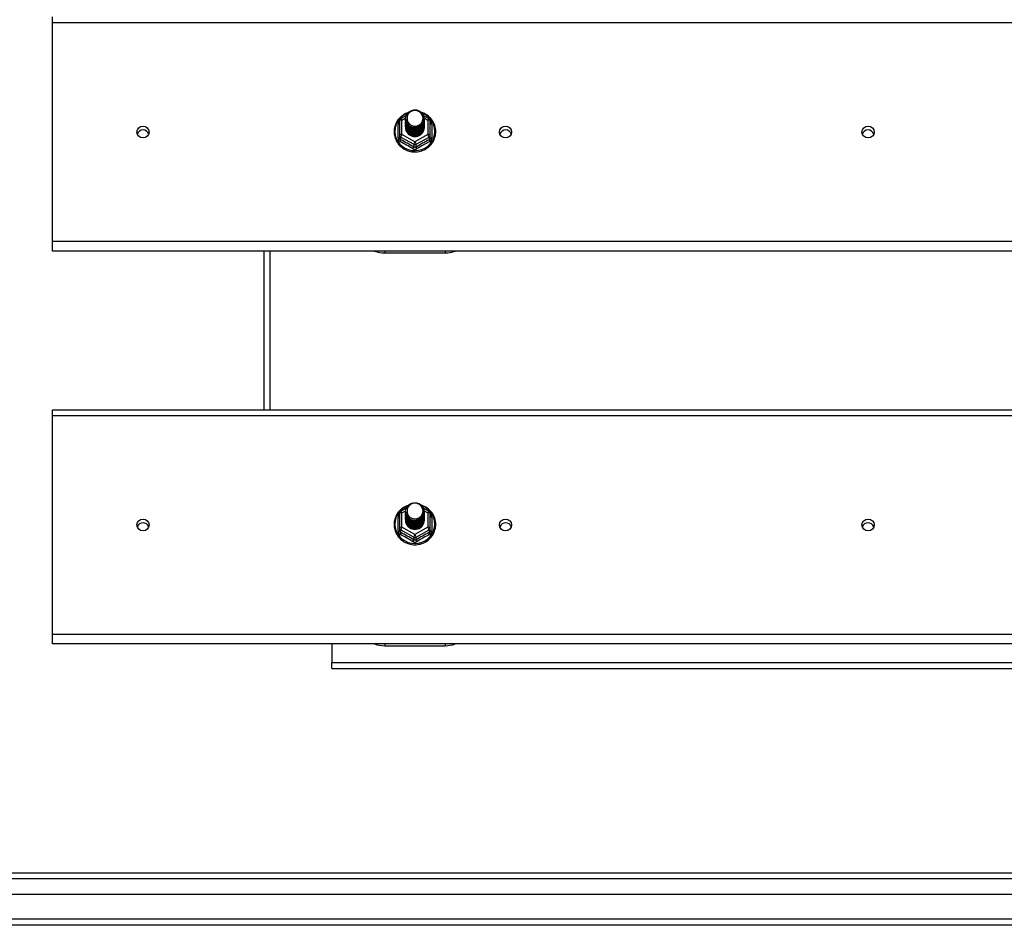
# Model space of a CAD drawing. Header units: inches. Extents: x 72 to 180, y 49 to 82.
# Tile 17 of 27: x 94 to 110, y 50 to 65. Entities that reach past the tile are written whole.
import ezdxf

# ---------------------------------------------------------------- set-up
doc = ezdxf.new("R2010")
doc.units = ezdxf.units.IN
doc.header["$MEASUREMENT"] = 0
doc.layers.add('Visible Edges(ANSI)', color=7, linetype='Continuous', lineweight=25)
doc.layers.add('Visible Tangent Edges(ANSI)', color=7, linetype='Continuous', lineweight=25)

msp = doc.modelspace()

# ---------------------------------------------------------------- linework, layer by layer
at = {"layer": 'Visible Edges(ANSI)'}
for p, q in [((94.081, 65.34), (94.081, 65.433)), ((94.081, 61.714), (94.081, 65.34)), ((99.827, 63.717), (99.827, 63.478)), ((99.847, 63.752), (99.937, 63.802)), ((99.927, 63.75), (99.927, 63.75)), ((99.927, 63.737), (99.927, 63.738)), ((99.927, 63.725), (99.927, 63.725)), ((100.222, 63.803), (100.314, 63.752)), ((100.234, 63.744), (100.234, 63.744)), ((100.234, 63.731), (100.234, 63.732)), ((100.234, 63.719), (100.234, 63.719)), ((100.335, 63.478), (100.335, 63.717)), ((99.927, 63.712), (99.927, 63.713)), ((99.927, 63.7), (99.927, 63.7)), ((99.927, 63.687), (99.927, 63.688)), ((99.927, 63.675), (99.927, 63.675)), ((99.927, 63.662), (99.927, 63.663)), ((99.927, 63.65), (99.927, 63.65)), ((99.927, 63.637), (99.927, 63.637)), ((99.927, 63.625), (99.927, 63.625)), ((99.927, 63.612), (99.927, 63.612)), ((100.234, 63.706), (100.234, 63.706)), ((100.234, 63.694), (100.234, 63.694)), ((100.234, 63.681), (100.234, 63.681)), ((100.234, 63.668), (100.234, 63.669)), ((100.234, 63.656), (100.234, 63.656)), ((100.234, 63.643), (100.234, 63.644)), ((100.234, 63.631), (100.234, 63.631)), ((100.234, 63.618), (100.234, 63.619)), ((99.827, 63.478), (99.827, 63.433)), ((100.062, 63.464), (100.061, 63.456)), ((100.335, 63.433), (100.335, 63.478)), ((94.081, 61.557), (94.081, 61.714)), ((125.215, 61.557), (94.081, 61.557)), ((97.581, 61.557), (97.581, 58.933)), ((99.581, 61.528), (100.581, 61.528)), ((94.081, 58.84), (94.081, 58.933)), ((94.081, 58.933), (125.215, 58.933)), ((94.081, 55.214), (94.081, 58.84)), ((99.827, 57.217), (99.827, 56.978)), ((99.847, 57.252), (99.937, 57.302)), ((99.927, 57.25), (99.927, 57.25)), ((99.927, 57.237), (99.927, 57.238)), ((99.927, 57.225), (99.927, 57.225)), ((99.927, 57.212), (99.927, 57.213)), ((99.927, 57.2), (99.927, 57.2)), ((100.222, 57.303), (100.314, 57.252)), ((100.234, 57.244), (100.234, 57.244)), ((100.234, 57.231), (100.234, 57.232)), ((100.234, 57.219), (100.234, 57.219)), ((100.234, 57.206), (100.234, 57.206)), ((100.335, 56.978), (100.335, 57.217)), ((99.927, 57.187), (99.927, 57.188)), ((99.927, 57.175), (99.927, 57.175)), ((99.927, 57.162), (99.927, 57.163)), ((99.927, 57.15), (99.927, 57.15)), ((99.927, 57.137), (99.927, 57.137)), ((99.927, 57.125), (99.927, 57.125)), ((99.927, 57.112), (99.927, 57.112)), ((100.234, 57.194), (100.234, 57.194)), ((100.234, 57.181), (100.234, 57.181)), ((100.234, 57.168), (100.234, 57.169)), ((100.234, 57.156), (100.234, 57.156)), ((100.234, 57.143), (100.234, 57.144)), ((100.234, 57.131), (100.234, 57.131)), ((100.234, 57.118), (100.234, 57.119)), ((99.827, 56.978), (99.827, 56.933)), ((100.062, 56.964), (100.061, 56.956)), ((100.335, 56.933), (100.335, 56.978)), ((94.081, 55.057), (94.081, 55.214)), ((125.215, 55.057), (94.081, 55.057)), ((98.706, 55.057), (98.706, 54.751)), ((99.581, 55.028), (100.581, 55.028)), ((98.706, 54.652), (98.706, 54.751)), ((98.706, 54.652), (124.456, 54.652)), ((72.978, 51.268), (125.184, 51.268)), ((125.372, 50.913), (72.789, 50.913)), ((125.982, 50.402), (72.947, 50.402))]:
    msp.add_line(p, q, dxfattribs=at)
at = {"layer": 'Visible Edges(ANSI)', "flags": 128}
for points in [[(99.948, 63.677), (99.932, 63.715), (99.927, 63.757), (99.935, 63.798), (99.955, 63.835), (99.985, 63.865), (100.023, 63.886), (100.065, 63.895), (100.109, 63.893), (100.15, 63.879), (100.186, 63.854), (100.213, 63.82), (100.23, 63.78), (100.234, 63.738), (100.226, 63.696), (100.206, 63.657), (100.176, 63.626), (100.139, 63.604), (100.096, 63.593), (100.053, 63.595), (100.011, 63.608), (99.975, 63.631), (99.948, 63.664), (99.932, 63.702), (99.927, 63.744)], [(99.967, 63.652), (99.989, 63.633), (100.016, 63.619), (100.044, 63.61), (100.074, 63.607), (100.104, 63.609), (100.133, 63.618), (100.16, 63.632), (100.183, 63.65), (100.202, 63.673), (100.215, 63.699), (100.223, 63.727), (100.225, 63.757), (100.22, 63.786), (100.21, 63.813), (100.193, 63.838), (100.172, 63.858), (100.147, 63.874), (100.119, 63.884), (100.089, 63.889), (100.059, 63.887), (100.03, 63.878), (100.004, 63.864), (99.982, 63.845), (99.965, 63.821)], [(99.969, 63.85), (99.947, 63.842), (99.925, 63.833), (99.905, 63.822), (99.885, 63.809), (99.866, 63.796), (99.848, 63.781), (99.831, 63.765), (99.815, 63.748), (99.801, 63.73), (99.788, 63.711), (99.776, 63.691), (99.765, 63.67), (99.757, 63.649), (99.749, 63.627), (99.743, 63.605), (99.739, 63.582), (99.737, 63.559), (99.736, 63.536), (99.736, 63.513), (99.738, 63.491), (99.742, 63.468), (99.748, 63.446), (99.755, 63.424), (99.763, 63.402), (99.773, 63.382), (99.785, 63.362), (99.798, 63.342), (99.812, 63.324), (99.827, 63.307), (99.844, 63.29), (99.862, 63.275), (99.881, 63.261), (99.9, 63.249), (99.921, 63.237), (99.942, 63.228), (99.964, 63.219), (99.986, 63.212), (100.009, 63.207), (100.032, 63.203), (100.056, 63.2), (100.079, 63.199), (100.103, 63.2), (100.126, 63.202), (100.15, 63.206), (100.173, 63.211), (100.195, 63.218), (100.217, 63.227), (100.238, 63.236), (100.259, 63.247), (100.279, 63.26), (100.298, 63.274), (100.316, 63.289), (100.332, 63.305), (100.348, 63.322), (100.362, 63.34), (100.375, 63.359), (100.387, 63.379), (100.397, 63.4), (100.406, 63.421), (100.413, 63.443), (100.419, 63.466), (100.423, 63.488), (100.425, 63.511), (100.426, 63.534)], [(99.927, 63.75), (99.927, 63.745), (99.927, 63.741), (99.928, 63.737), (99.928, 63.732), (99.929, 63.728), (99.93, 63.723), (99.931, 63.719), (99.932, 63.714), (99.933, 63.71), (99.934, 63.706), (99.936, 63.702), (99.937, 63.697), (99.939, 63.693), (99.941, 63.689), (99.943, 63.685), (99.945, 63.681), (99.947, 63.677), (99.95, 63.673), (99.952, 63.67), (99.955, 63.666), (99.958, 63.662), (99.961, 63.659), (99.964, 63.655), (99.967, 63.652)], [(99.927, 63.737), (99.929, 63.718), (99.932, 63.699), (99.939, 63.681), (99.948, 63.664), (99.959, 63.648), (99.972, 63.634), (99.987, 63.621), (100.004, 63.611), (100.022, 63.603), (100.041, 63.597), (100.061, 63.593), (100.081, 63.592), (100.101, 63.594), (100.12, 63.598), (100.139, 63.604), (100.158, 63.613), (100.174, 63.624), (100.189, 63.637), (100.203, 63.652), (100.214, 63.668), (100.223, 63.686), (100.229, 63.705), (100.233, 63.724), (100.234, 63.744)], [(100.234, 63.738), (100.234, 63.717), (100.23, 63.697), (100.224, 63.678), (100.216, 63.66), (100.205, 63.643), (100.191, 63.627), (100.176, 63.613), (100.159, 63.602), (100.141, 63.593), (100.121, 63.586), (100.101, 63.582), (100.081, 63.58), (100.06, 63.581), (100.04, 63.585), (100.02, 63.591), (100.002, 63.6), (99.985, 63.611), (99.97, 63.624), (99.957, 63.639), (99.946, 63.656), (99.937, 63.673), (99.931, 63.692), (99.928, 63.712), (99.927, 63.731)], [(99.927, 63.725), (99.929, 63.706), (99.932, 63.687), (99.939, 63.669), (99.948, 63.652), (99.959, 63.636), (99.972, 63.621), (99.987, 63.609), (100.004, 63.598), (100.022, 63.59), (100.041, 63.584), (100.061, 63.581), (100.081, 63.58), (100.101, 63.581), (100.12, 63.585), (100.139, 63.592), (100.158, 63.6), (100.174, 63.612), (100.189, 63.625), (100.203, 63.639), (100.214, 63.656), (100.223, 63.674), (100.229, 63.692), (100.233, 63.711), (100.234, 63.731)], [(100.234, 63.725), (100.234, 63.705), (100.23, 63.685), (100.224, 63.666), (100.216, 63.647), (100.205, 63.63), (100.191, 63.615), (100.176, 63.601), (100.159, 63.589), (100.141, 63.58), (100.121, 63.573), (100.101, 63.569), (100.081, 63.567), (100.06, 63.568), (100.04, 63.572), (100.02, 63.579), (100.002, 63.587), (99.985, 63.598), (99.97, 63.611), (99.957, 63.626), (99.946, 63.643), (99.937, 63.661), (99.931, 63.68), (99.928, 63.699), (99.927, 63.719)], [(99.927, 63.712), (99.929, 63.693), (99.932, 63.674), (99.939, 63.656), (99.948, 63.639), (99.959, 63.623), (99.972, 63.609), (99.987, 63.596), (100.004, 63.586), (100.022, 63.577), (100.041, 63.572), (100.061, 63.568), (100.081, 63.567), (100.101, 63.569), (100.12, 63.573), (100.139, 63.579), (100.158, 63.588), (100.174, 63.599), (100.189, 63.612), (100.203, 63.627), (100.214, 63.643), (100.223, 63.661), (100.229, 63.68), (100.233, 63.699), (100.234, 63.719)], [(99.965, 63.821), (99.964, 63.819), (99.962, 63.816), (99.961, 63.814), (99.96, 63.811), (99.959, 63.808), (99.958, 63.806), (99.957, 63.803), (99.956, 63.8), (99.956, 63.798), (99.955, 63.795), (99.954, 63.792), (99.953, 63.79), (99.953, 63.787), (99.952, 63.784), (99.952, 63.781), (99.952, 63.778), (99.951, 63.776), (99.951, 63.773), (99.951, 63.77), (99.951, 63.767), (99.951, 63.765), (99.951, 63.762), (99.951, 63.759), (99.951, 63.756)], [(99.951, 63.756), (99.951, 63.753), (99.951, 63.75), (99.951, 63.748), (99.951, 63.745), (99.951, 63.742), (99.951, 63.739), (99.951, 63.736), (99.952, 63.734), (99.952, 63.731), (99.953, 63.728), (99.953, 63.725), (99.954, 63.723), (99.954, 63.72), (99.955, 63.717), (99.956, 63.714), (99.957, 63.712), (99.957, 63.709), (99.958, 63.706), (99.959, 63.704), (99.96, 63.701), (99.962, 63.699), (99.963, 63.696), (99.964, 63.694), (99.965, 63.691)], [(100.426, 63.534), (100.425, 63.56), (100.422, 63.586), (100.416, 63.612), (100.409, 63.637), (100.4, 63.662), (100.388, 63.686), (100.375, 63.709), (100.36, 63.731), (100.343, 63.751), (100.325, 63.771), (100.305, 63.788), (100.284, 63.805), (100.261, 63.819), (100.238, 63.832), (100.213, 63.843), (100.188, 63.852)], [(100.234, 63.713), (100.234, 63.692), (100.23, 63.672), (100.224, 63.653), (100.216, 63.635), (100.205, 63.618), (100.191, 63.602), (100.176, 63.588), (100.159, 63.577), (100.141, 63.568), (100.121, 63.561), (100.101, 63.556), (100.081, 63.555), (100.06, 63.556), (100.04, 63.56), (100.02, 63.566), (100.002, 63.575), (99.985, 63.586), (99.97, 63.599), (99.957, 63.614), (99.946, 63.631), (99.937, 63.648), (99.931, 63.667), (99.928, 63.687), (99.927, 63.706)], [(99.927, 63.7), (99.929, 63.681), (99.932, 63.662), (99.939, 63.644), (99.948, 63.627), (99.959, 63.611), (99.972, 63.596), (99.987, 63.584), (100.004, 63.573), (100.022, 63.565), (100.041, 63.559), (100.061, 63.555), (100.081, 63.554), (100.101, 63.556), (100.12, 63.56), (100.139, 63.567), (100.158, 63.575), (100.174, 63.586), (100.189, 63.599), (100.203, 63.614), (100.214, 63.631), (100.223, 63.648), (100.229, 63.667), (100.233, 63.686), (100.234, 63.706)], [(100.234, 63.7), (100.234, 63.68), (100.23, 63.66), (100.224, 63.641), (100.216, 63.622), (100.205, 63.605), (100.191, 63.59), (100.176, 63.576), (100.159, 63.564), (100.141, 63.555), (100.121, 63.548), (100.101, 63.544), (100.081, 63.542), (100.06, 63.543), (100.04, 63.547), (100.02, 63.553), (100.002, 63.562), (99.985, 63.573), (99.97, 63.586), (99.957, 63.601), (99.946, 63.618), (99.937, 63.636), (99.931, 63.655), (99.928, 63.674), (99.927, 63.694)], [(99.927, 63.687), (99.929, 63.668), (99.932, 63.649), (99.939, 63.631), (99.948, 63.614), (99.959, 63.598), (99.972, 63.584), (99.987, 63.571), (100.004, 63.561), (100.022, 63.552), (100.041, 63.546), (100.061, 63.543), (100.081, 63.542), (100.101, 63.543), (100.12, 63.547), (100.139, 63.554), (100.158, 63.563), (100.174, 63.574), (100.189, 63.587), (100.203, 63.602), (100.214, 63.618), (100.223, 63.636), (100.229, 63.655), (100.233, 63.674), (100.234, 63.694)], [(100.234, 63.687), (100.234, 63.667), (100.23, 63.647), (100.224, 63.628), (100.216, 63.61), (100.205, 63.593), (100.191, 63.577), (100.176, 63.563), (100.159, 63.552), (100.141, 63.542), (100.121, 63.536), (100.101, 63.531), (100.081, 63.53), (100.06, 63.531), (100.04, 63.535), (100.02, 63.541), (100.002, 63.55), (99.985, 63.561), (99.97, 63.574), (99.957, 63.589), (99.946, 63.605), (99.937, 63.623), (99.931, 63.642), (99.928, 63.662), (99.927, 63.681)], [(99.927, 63.675), (99.929, 63.656), (99.932, 63.637), (99.939, 63.619), (99.948, 63.602), (99.959, 63.586), (99.972, 63.571), (99.987, 63.559), (100.004, 63.548), (100.022, 63.54), (100.041, 63.534), (100.061, 63.53), (100.081, 63.529), (100.101, 63.531), (100.12, 63.535), (100.139, 63.541), (100.158, 63.55), (100.174, 63.561), (100.189, 63.574), (100.203, 63.589), (100.214, 63.606), (100.223, 63.623), (100.229, 63.642), (100.233, 63.661), (100.234, 63.681)], [(100.234, 63.675), (100.234, 63.655), (100.23, 63.635), (100.224, 63.615), (100.216, 63.597), (100.205, 63.58), (100.191, 63.564), (100.176, 63.551), (100.159, 63.539), (100.141, 63.53), (100.121, 63.523), (100.101, 63.519), (100.081, 63.517), (100.06, 63.518), (100.04, 63.522), (100.02, 63.528), (100.002, 63.537), (99.985, 63.548), (99.97, 63.561), (99.957, 63.576), (99.946, 63.593), (99.937, 63.611), (99.931, 63.63), (99.928, 63.649), (99.927, 63.669)], [(99.927, 63.662), (99.929, 63.643), (99.932, 63.624), (99.939, 63.606), (99.948, 63.589), (99.959, 63.573), (99.972, 63.559), (99.987, 63.546), (100.004, 63.536), (100.022, 63.527), (100.041, 63.521), (100.061, 63.518), (100.081, 63.517), (100.101, 63.518), (100.12, 63.522), (100.139, 63.529), (100.158, 63.538), (100.174, 63.549), (100.189, 63.562), (100.203, 63.577), (100.214, 63.593), (100.223, 63.611), (100.229, 63.629), (100.233, 63.649), (100.234, 63.668)], [(100.234, 63.662), (100.234, 63.642), (100.23, 63.622), (100.224, 63.603), (100.216, 63.585), (100.205, 63.567), (100.191, 63.552), (100.176, 63.538), (100.159, 63.527), (100.141, 63.517), (100.121, 63.511), (100.101, 63.506), (100.081, 63.505), (100.06, 63.506), (100.04, 63.51), (100.02, 63.516), (100.002, 63.525), (99.985, 63.536), (99.97, 63.549), (99.957, 63.564), (99.946, 63.58), (99.937, 63.598), (99.931, 63.617), (99.928, 63.636), (99.927, 63.656)], [(99.927, 63.65), (99.929, 63.631), (99.932, 63.612), (99.939, 63.594), (99.948, 63.576), (99.959, 63.561), (99.972, 63.546), (99.987, 63.534), (100.004, 63.523), (100.022, 63.515), (100.041, 63.509), (100.061, 63.505), (100.081, 63.504), (100.101, 63.506), (100.12, 63.51), (100.139, 63.516), (100.158, 63.525), (100.174, 63.536), (100.189, 63.549), (100.203, 63.564), (100.214, 63.581), (100.223, 63.598), (100.229, 63.617), (100.233, 63.636), (100.234, 63.656)], [(100.234, 63.65), (100.234, 63.63), (100.23, 63.61), (100.224, 63.59), (100.216, 63.572), (100.205, 63.555), (100.191, 63.539), (100.176, 63.526), (100.159, 63.514), (100.141, 63.505), (100.121, 63.498), (100.101, 63.494), (100.081, 63.492), (100.06, 63.493), (100.04, 63.497), (100.02, 63.503), (100.002, 63.512), (99.985, 63.523), (99.97, 63.536), (99.957, 63.551), (99.946, 63.568), (99.937, 63.586), (99.931, 63.605), (99.928, 63.624), (99.927, 63.644)], [(99.927, 63.637), (99.929, 63.618), (99.932, 63.599), (99.939, 63.581), (99.948, 63.564), (99.959, 63.548), (99.972, 63.534), (99.987, 63.521), (100.004, 63.511), (100.022, 63.502), (100.041, 63.496), (100.061, 63.493), (100.081, 63.492), (100.101, 63.493), (100.12, 63.497), (100.139, 63.504), (100.158, 63.513), (100.174, 63.524), (100.189, 63.537), (100.203, 63.552), (100.214, 63.568), (100.223, 63.586), (100.229, 63.604), (100.233, 63.624), (100.234, 63.643)], [(100.234, 63.637), (100.234, 63.617), (100.23, 63.597), (100.224, 63.578), (100.216, 63.559), (100.205, 63.542), (100.191, 63.527), (100.176, 63.513), (100.159, 63.502), (100.141, 63.492), (100.121, 63.485), (100.101, 63.481), (100.081, 63.48), (100.06, 63.481), (100.04, 63.484), (100.02, 63.491), (100.002, 63.5), (99.985, 63.511), (99.97, 63.524), (99.957, 63.539), (99.946, 63.555), (99.937, 63.573), (99.931, 63.592), (99.928, 63.611), (99.927, 63.631)], [(99.927, 63.625), (99.929, 63.605), (99.932, 63.587), (99.939, 63.569), (99.948, 63.551), (99.959, 63.535), (99.972, 63.521), (99.987, 63.509), (100.004, 63.498), (100.022, 63.49), (100.041, 63.484), (100.061, 63.48), (100.081, 63.479), (100.101, 63.481), (100.12, 63.485), (100.139, 63.491), (100.158, 63.5), (100.174, 63.511), (100.189, 63.524), (100.203, 63.539), (100.214, 63.556), (100.223, 63.573), (100.229, 63.592), (100.233, 63.611), (100.234, 63.631)], [(100.234, 63.625), (100.234, 63.605), (100.23, 63.585), (100.224, 63.565), (100.216, 63.547), (100.205, 63.53), (100.191, 63.514), (100.176, 63.501), (100.159, 63.489), (100.141, 63.48), (100.121, 63.473), (100.101, 63.469), (100.081, 63.467), (100.06, 63.468), (100.04, 63.472), (100.02, 63.478), (100.002, 63.487), (99.985, 63.498), (99.97, 63.511), (99.957, 63.526), (99.946, 63.543), (99.937, 63.561), (99.931, 63.579), (99.928, 63.599), (99.927, 63.618)], [(99.927, 63.612), (99.929, 63.593), (99.932, 63.574), (99.939, 63.556), (99.948, 63.539), (99.959, 63.523), (99.972, 63.509), (99.987, 63.496), (100.004, 63.486), (100.022, 63.477), (100.041, 63.471), (100.061, 63.468), (100.081, 63.467), (100.101, 63.468), (100.12, 63.472), (100.139, 63.479), (100.158, 63.488), (100.174, 63.499), (100.189, 63.512), (100.203, 63.527), (100.214, 63.543), (100.223, 63.561), (100.229, 63.579), (100.233, 63.599), (100.234, 63.618)], [(100.061, 63.456), (100.053, 63.458), (100.045, 63.459), (100.037, 63.462), (100.029, 63.464), (100.021, 63.467), (100.013, 63.471), (100.006, 63.474), (99.999, 63.479), (99.992, 63.483), (99.985, 63.488), (99.979, 63.493), (99.973, 63.499), (99.967, 63.505), (99.962, 63.511), (99.957, 63.517), (99.952, 63.524), (99.948, 63.531), (99.944, 63.538), (99.941, 63.545), (99.938, 63.553), (99.935, 63.56), (99.933, 63.568), (99.931, 63.576), (99.93, 63.584)], [(99.965, 63.691), (99.965, 63.69), (99.964, 63.69), (99.963, 63.689), (99.962, 63.689), (99.962, 63.688), (99.961, 63.687), (99.96, 63.687), (99.96, 63.686), (99.959, 63.686), (99.958, 63.685), (99.957, 63.684), (99.957, 63.684), (99.956, 63.683), (99.955, 63.683), (99.955, 63.682), (99.954, 63.681), (99.953, 63.681), (99.952, 63.68), (99.952, 63.68), (99.951, 63.679), (99.95, 63.678), (99.95, 63.678), (99.949, 63.677), (99.948, 63.677)], [(100.234, 63.612), (100.234, 63.612), (100.234, 63.612), (100.234, 63.612), (100.234, 63.612), (100.234, 63.612), (100.234, 63.612), (100.234, 63.612), (100.234, 63.611), (100.234, 63.611), (100.234, 63.611), (100.234, 63.611), (100.234, 63.611), (100.234, 63.611), (100.234, 63.611), (100.234, 63.611), (100.234, 63.611), (100.234, 63.611), (100.234, 63.611), (100.234, 63.61), (100.234, 63.61), (100.234, 63.61), (100.234, 63.61), (100.234, 63.61), (100.234, 63.61)], [(99.948, 57.177), (99.932, 57.215), (99.927, 57.257), (99.935, 57.298), (99.955, 57.335), (99.985, 57.365), (100.023, 57.386), (100.065, 57.395), (100.109, 57.393), (100.15, 57.379), (100.186, 57.354), (100.213, 57.32), (100.23, 57.28), (100.234, 57.238), (100.226, 57.196), (100.206, 57.157), (100.176, 57.126), (100.139, 57.104), (100.096, 57.093), (100.053, 57.095), (100.011, 57.108), (99.975, 57.131), (99.948, 57.164), (99.932, 57.202), (99.927, 57.244)], [(99.967, 57.152), (99.989, 57.133), (100.016, 57.119), (100.044, 57.11), (100.074, 57.107), (100.104, 57.109), (100.133, 57.118), (100.16, 57.132), (100.183, 57.15), (100.202, 57.173), (100.215, 57.199), (100.223, 57.227), (100.225, 57.257), (100.22, 57.286), (100.21, 57.313), (100.193, 57.338), (100.172, 57.358), (100.147, 57.374), (100.119, 57.384), (100.089, 57.389), (100.059, 57.387), (100.03, 57.378), (100.004, 57.364), (99.982, 57.345), (99.965, 57.321)], [(99.969, 57.35), (99.947, 57.342), (99.925, 57.333), (99.905, 57.322), (99.885, 57.309), (99.866, 57.296), (99.848, 57.281), (99.831, 57.265), (99.815, 57.248), (99.801, 57.23), (99.788, 57.211), (99.776, 57.191), (99.765, 57.17), (99.757, 57.149), (99.749, 57.127), (99.743, 57.105), (99.739, 57.082), (99.737, 57.059), (99.736, 57.036), (99.736, 57.013), (99.738, 56.991), (99.742, 56.968), (99.748, 56.946), (99.755, 56.924), (99.763, 56.902), (99.773, 56.882), (99.785, 56.862), (99.798, 56.842), (99.812, 56.824), (99.827, 56.807), (99.844, 56.79), (99.862, 56.775), (99.881, 56.761), (99.9, 56.749), (99.921, 56.737), (99.942, 56.728), (99.964, 56.719), (99.986, 56.712), (100.009, 56.707), (100.032, 56.703), (100.056, 56.7), (100.079, 56.699), (100.103, 56.7), (100.126, 56.702), (100.15, 56.706), (100.173, 56.711), (100.195, 56.718), (100.217, 56.727), (100.238, 56.736), (100.259, 56.747), (100.279, 56.76), (100.298, 56.774), (100.316, 56.789), (100.332, 56.805), (100.348, 56.822), (100.362, 56.84), (100.375, 56.859), (100.387, 56.879), (100.397, 56.9), (100.406, 56.921), (100.413, 56.943), (100.419, 56.966), (100.423, 56.988), (100.425, 57.011), (100.426, 57.034)], [(99.927, 57.25), (99.927, 57.245), (99.927, 57.241), (99.928, 57.237), (99.928, 57.232), (99.929, 57.228), (99.93, 57.223), (99.931, 57.219), (99.932, 57.214), (99.933, 57.21), (99.934, 57.206), (99.936, 57.202), (99.937, 57.197), (99.939, 57.193), (99.941, 57.189), (99.943, 57.185), (99.945, 57.181), (99.947, 57.177), (99.95, 57.173), (99.952, 57.17), (99.955, 57.166), (99.958, 57.162), (99.961, 57.159), (99.964, 57.155), (99.967, 57.152)], [(99.927, 57.237), (99.929, 57.218), (99.932, 57.199), (99.939, 57.181), (99.948, 57.164), (99.959, 57.148), (99.972, 57.134), (99.987, 57.121), (100.004, 57.111), (100.022, 57.103), (100.041, 57.097), (100.061, 57.093), (100.081, 57.092), (100.101, 57.094), (100.12, 57.098), (100.139, 57.104), (100.158, 57.113), (100.174, 57.124), (100.189, 57.137), (100.203, 57.152), (100.214, 57.168), (100.223, 57.186), (100.229, 57.205), (100.233, 57.224), (100.234, 57.244)], [(100.234, 57.238), (100.234, 57.217), (100.23, 57.197), (100.224, 57.178), (100.216, 57.16), (100.205, 57.143), (100.191, 57.127), (100.176, 57.113), (100.159, 57.102), (100.141, 57.093), (100.121, 57.086), (100.101, 57.082), (100.081, 57.08), (100.06, 57.081), (100.04, 57.085), (100.02, 57.091), (100.002, 57.1), (99.985, 57.111), (99.97, 57.124), (99.957, 57.139), (99.946, 57.156), (99.937, 57.173), (99.931, 57.192), (99.928, 57.212), (99.927, 57.231)], [(99.927, 57.225), (99.929, 57.206), (99.932, 57.187), (99.939, 57.169), (99.948, 57.152), (99.959, 57.136), (99.972, 57.121), (99.987, 57.109), (100.004, 57.098), (100.022, 57.09), (100.041, 57.084), (100.061, 57.081), (100.081, 57.08), (100.101, 57.081), (100.12, 57.085), (100.139, 57.092), (100.158, 57.1), (100.174, 57.112), (100.189, 57.125), (100.203, 57.139), (100.214, 57.156), (100.223, 57.174), (100.229, 57.192), (100.233, 57.211), (100.234, 57.231)], [(100.234, 57.225), (100.234, 57.205), (100.23, 57.185), (100.224, 57.166), (100.216, 57.147), (100.205, 57.13), (100.191, 57.115), (100.176, 57.101), (100.159, 57.089), (100.141, 57.08), (100.121, 57.073), (100.101, 57.069), (100.081, 57.067), (100.06, 57.068), (100.04, 57.072), (100.02, 57.079), (100.002, 57.087), (99.985, 57.098), (99.97, 57.111), (99.957, 57.126), (99.946, 57.143), (99.937, 57.161), (99.931, 57.18), (99.928, 57.199), (99.927, 57.219)], [(99.927, 57.212), (99.929, 57.193), (99.932, 57.174), (99.939, 57.156), (99.948, 57.139), (99.959, 57.123), (99.972, 57.109), (99.987, 57.096), (100.004, 57.086), (100.022, 57.077), (100.041, 57.072), (100.061, 57.068), (100.081, 57.067), (100.101, 57.069), (100.12, 57.073), (100.139, 57.079), (100.158, 57.088), (100.174, 57.099), (100.189, 57.112), (100.203, 57.127), (100.214, 57.143), (100.223, 57.161), (100.229, 57.18), (100.233, 57.199), (100.234, 57.219)], [(100.234, 57.213), (100.234, 57.192), (100.23, 57.172), (100.224, 57.153), (100.216, 57.135), (100.205, 57.118), (100.191, 57.102), (100.176, 57.088), (100.159, 57.077), (100.141, 57.068), (100.121, 57.061), (100.101, 57.056), (100.081, 57.055), (100.06, 57.056), (100.04, 57.06), (100.02, 57.066), (100.002, 57.075), (99.985, 57.086), (99.97, 57.099), (99.957, 57.114), (99.946, 57.131), (99.937, 57.148), (99.931, 57.167), (99.928, 57.187), (99.927, 57.206)], [(99.927, 57.2), (99.929, 57.181), (99.932, 57.162), (99.939, 57.144), (99.948, 57.127), (99.959, 57.111), (99.972, 57.096), (99.987, 57.084), (100.004, 57.073), (100.022, 57.065), (100.041, 57.059), (100.061, 57.055), (100.081, 57.054), (100.101, 57.056), (100.12, 57.06), (100.139, 57.067), (100.158, 57.075), (100.174, 57.086), (100.189, 57.099), (100.203, 57.114), (100.214, 57.131), (100.223, 57.148), (100.229, 57.167), (100.233, 57.186), (100.234, 57.206)], [(100.234, 57.2), (100.234, 57.18), (100.23, 57.16), (100.224, 57.141), (100.216, 57.122), (100.205, 57.105), (100.191, 57.09), (100.176, 57.076), (100.159, 57.064), (100.141, 57.055), (100.121, 57.048), (100.101, 57.044), (100.081, 57.042), (100.06, 57.043), (100.04, 57.047), (100.02, 57.053), (100.002, 57.062), (99.985, 57.073), (99.97, 57.086), (99.957, 57.101), (99.946, 57.118), (99.937, 57.136), (99.931, 57.155), (99.928, 57.174), (99.927, 57.194)], [(99.965, 57.321), (99.964, 57.319), (99.962, 57.316), (99.961, 57.314), (99.96, 57.311), (99.959, 57.308), (99.958, 57.306), (99.957, 57.303), (99.956, 57.3), (99.956, 57.298), (99.955, 57.295), (99.954, 57.292), (99.953, 57.29), (99.953, 57.287), (99.952, 57.284), (99.952, 57.281), (99.952, 57.278), (99.951, 57.276), (99.951, 57.273), (99.951, 57.27), (99.951, 57.267), (99.951, 57.265), (99.951, 57.262), (99.951, 57.259), (99.951, 57.256)], [(99.951, 57.256), (99.951, 57.253), (99.951, 57.25), (99.951, 57.248), (99.951, 57.245), (99.951, 57.242), (99.951, 57.239), (99.951, 57.236), (99.952, 57.234), (99.952, 57.231), (99.953, 57.228), (99.953, 57.225), (99.954, 57.223), (99.954, 57.22), (99.955, 57.217), (99.956, 57.214), (99.957, 57.212), (99.957, 57.209), (99.958, 57.206), (99.959, 57.204), (99.96, 57.201), (99.962, 57.199), (99.963, 57.196), (99.964, 57.194), (99.965, 57.191)], [(100.426, 57.034), (100.425, 57.06), (100.422, 57.086), (100.416, 57.112), (100.409, 57.137), (100.4, 57.162), (100.388, 57.186), (100.375, 57.209), (100.36, 57.231), (100.343, 57.251), (100.325, 57.271), (100.305, 57.288), (100.284, 57.305), (100.261, 57.319), (100.238, 57.332), (100.213, 57.343), (100.188, 57.352)], [(99.927, 57.187), (99.929, 57.168), (99.932, 57.149), (99.939, 57.131), (99.948, 57.114), (99.959, 57.098), (99.972, 57.084), (99.987, 57.071), (100.004, 57.061), (100.022, 57.052), (100.041, 57.046), (100.061, 57.043), (100.081, 57.042), (100.101, 57.043), (100.12, 57.047), (100.139, 57.054), (100.158, 57.063), (100.174, 57.074), (100.189, 57.087), (100.203, 57.102), (100.214, 57.118), (100.223, 57.136), (100.229, 57.155), (100.233, 57.174), (100.234, 57.194)], [(100.234, 57.187), (100.234, 57.167), (100.23, 57.147), (100.224, 57.128), (100.216, 57.11), (100.205, 57.093), (100.191, 57.077), (100.176, 57.063), (100.159, 57.052), (100.141, 57.042), (100.121, 57.036), (100.101, 57.031), (100.081, 57.03), (100.06, 57.031), (100.04, 57.035), (100.02, 57.041), (100.002, 57.05), (99.985, 57.061), (99.97, 57.074), (99.957, 57.089), (99.946, 57.105), (99.937, 57.123), (99.931, 57.142), (99.928, 57.162), (99.927, 57.181)], [(99.927, 57.175), (99.929, 57.156), (99.932, 57.137), (99.939, 57.119), (99.948, 57.102), (99.959, 57.086), (99.972, 57.071), (99.987, 57.059), (100.004, 57.048), (100.022, 57.04), (100.041, 57.034), (100.061, 57.03), (100.081, 57.029), (100.101, 57.031), (100.12, 57.035), (100.139, 57.041), (100.158, 57.05), (100.174, 57.061), (100.189, 57.074), (100.203, 57.089), (100.214, 57.106), (100.223, 57.123), (100.229, 57.142), (100.233, 57.161), (100.234, 57.181)], [(100.234, 57.175), (100.234, 57.155), (100.23, 57.135), (100.224, 57.115), (100.216, 57.097), (100.205, 57.08), (100.191, 57.064), (100.176, 57.051), (100.159, 57.039), (100.141, 57.03), (100.121, 57.023), (100.101, 57.019), (100.081, 57.017), (100.06, 57.018), (100.04, 57.022), (100.02, 57.028), (100.002, 57.037), (99.985, 57.048), (99.97, 57.061), (99.957, 57.076), (99.946, 57.093), (99.937, 57.111), (99.931, 57.13), (99.928, 57.149), (99.927, 57.169)], [(99.927, 57.162), (99.929, 57.143), (99.932, 57.124), (99.939, 57.106), (99.948, 57.089), (99.959, 57.073), (99.972, 57.059), (99.987, 57.046), (100.004, 57.036), (100.022, 57.027), (100.041, 57.021), (100.061, 57.018), (100.081, 57.017), (100.101, 57.018), (100.12, 57.022), (100.139, 57.029), (100.158, 57.038), (100.174, 57.049), (100.189, 57.062), (100.203, 57.077), (100.214, 57.093), (100.223, 57.111), (100.229, 57.129), (100.233, 57.149), (100.234, 57.168)], [(100.234, 57.162), (100.234, 57.142), (100.23, 57.122), (100.224, 57.103), (100.216, 57.085), (100.205, 57.067), (100.191, 57.052), (100.176, 57.038), (100.159, 57.027), (100.141, 57.017), (100.121, 57.011), (100.101, 57.006), (100.081, 57.005), (100.06, 57.006), (100.04, 57.01), (100.02, 57.016), (100.002, 57.025), (99.985, 57.036), (99.97, 57.049), (99.957, 57.064), (99.946, 57.08), (99.937, 57.098), (99.931, 57.117), (99.928, 57.136), (99.927, 57.156)], [(99.927, 57.15), (99.929, 57.131), (99.932, 57.112), (99.939, 57.094), (99.948, 57.076), (99.959, 57.061), (99.972, 57.046), (99.987, 57.034), (100.004, 57.023), (100.022, 57.015), (100.041, 57.009), (100.061, 57.005), (100.081, 57.004), (100.101, 57.006), (100.12, 57.01), (100.139, 57.016), (100.158, 57.025), (100.174, 57.036), (100.189, 57.049), (100.203, 57.064), (100.214, 57.081), (100.223, 57.098), (100.229, 57.117), (100.233, 57.136), (100.234, 57.156)], [(100.234, 57.15), (100.234, 57.13), (100.23, 57.11), (100.224, 57.09), (100.216, 57.072), (100.205, 57.055), (100.191, 57.039), (100.176, 57.026), (100.159, 57.014), (100.141, 57.005), (100.121, 56.998), (100.101, 56.994), (100.081, 56.992), (100.06, 56.993), (100.04, 56.997), (100.02, 57.003), (100.002, 57.012), (99.985, 57.023), (99.97, 57.036), (99.957, 57.051), (99.946, 57.068), (99.937, 57.086), (99.931, 57.105), (99.928, 57.124), (99.927, 57.144)], [(99.927, 57.137), (99.929, 57.118), (99.932, 57.099), (99.939, 57.081), (99.948, 57.064), (99.959, 57.048), (99.972, 57.034), (99.987, 57.021), (100.004, 57.011), (100.022, 57.002), (100.041, 56.996), (100.061, 56.993), (100.081, 56.992), (100.101, 56.993), (100.12, 56.997), (100.139, 57.004), (100.158, 57.013), (100.174, 57.024), (100.189, 57.037), (100.203, 57.052), (100.214, 57.068), (100.223, 57.086), (100.229, 57.104), (100.233, 57.124), (100.234, 57.143)], [(100.234, 57.137), (100.234, 57.117), (100.23, 57.097), (100.224, 57.078), (100.216, 57.059), (100.205, 57.042), (100.191, 57.027), (100.176, 57.013), (100.159, 57.002), (100.141, 56.992), (100.121, 56.985), (100.101, 56.981), (100.081, 56.98), (100.06, 56.981), (100.04, 56.984), (100.02, 56.991), (100.002, 57), (99.985, 57.011), (99.97, 57.024), (99.957, 57.039), (99.946, 57.055), (99.937, 57.073), (99.931, 57.092), (99.928, 57.111), (99.927, 57.131)], [(99.927, 57.125), (99.929, 57.105), (99.932, 57.087), (99.939, 57.069), (99.948, 57.051), (99.959, 57.035), (99.972, 57.021), (99.987, 57.009), (100.004, 56.998), (100.022, 56.99), (100.041, 56.984), (100.061, 56.98), (100.081, 56.979), (100.101, 56.981), (100.12, 56.985), (100.139, 56.991), (100.158, 57), (100.174, 57.011), (100.189, 57.024), (100.203, 57.039), (100.214, 57.056), (100.223, 57.073), (100.229, 57.092), (100.233, 57.111), (100.234, 57.131)], [(100.234, 57.125), (100.234, 57.105), (100.23, 57.085), (100.224, 57.065), (100.216, 57.047), (100.205, 57.03), (100.191, 57.014), (100.176, 57.001), (100.159, 56.989), (100.141, 56.98), (100.121, 56.973), (100.101, 56.969), (100.081, 56.967), (100.06, 56.968), (100.04, 56.972), (100.02, 56.978), (100.002, 56.987), (99.985, 56.998), (99.97, 57.011), (99.957, 57.026), (99.946, 57.043), (99.937, 57.061), (99.931, 57.079), (99.928, 57.099), (99.927, 57.118)], [(99.927, 57.112), (99.929, 57.093), (99.932, 57.074), (99.939, 57.056), (99.948, 57.039), (99.959, 57.023), (99.972, 57.009), (99.987, 56.996), (100.004, 56.986), (100.022, 56.977), (100.041, 56.971), (100.061, 56.968), (100.081, 56.967), (100.101, 56.968), (100.12, 56.972), (100.139, 56.979), (100.158, 56.988), (100.174, 56.999), (100.189, 57.012), (100.203, 57.027), (100.214, 57.043), (100.223, 57.061), (100.229, 57.079), (100.233, 57.099), (100.234, 57.118)], [(100.061, 56.956), (100.053, 56.958), (100.045, 56.959), (100.037, 56.962), (100.029, 56.964), (100.021, 56.967), (100.013, 56.971), (100.006, 56.974), (99.999, 56.979), (99.992, 56.983), (99.985, 56.988), (99.979, 56.993), (99.973, 56.999), (99.967, 57.005), (99.962, 57.011), (99.957, 57.017), (99.952, 57.024), (99.948, 57.031), (99.944, 57.038), (99.941, 57.045), (99.938, 57.053), (99.935, 57.06), (99.933, 57.068), (99.931, 57.076), (99.93, 57.084)], [(99.965, 57.191), (99.965, 57.19), (99.964, 57.19), (99.963, 57.189), (99.962, 57.189), (99.962, 57.188), (99.961, 57.187), (99.96, 57.187), (99.96, 57.186), (99.959, 57.186), (99.958, 57.185), (99.957, 57.184), (99.957, 57.184), (99.956, 57.183), (99.955, 57.183), (99.955, 57.182), (99.954, 57.181), (99.953, 57.181), (99.952, 57.18), (99.952, 57.18), (99.951, 57.179), (99.95, 57.178), (99.95, 57.178), (99.949, 57.177), (99.948, 57.177)], [(100.234, 57.112), (100.234, 57.112), (100.234, 57.112), (100.234, 57.112), (100.234, 57.112), (100.234, 57.112), (100.234, 57.112), (100.234, 57.112), (100.234, 57.111), (100.234, 57.111), (100.234, 57.111), (100.234, 57.111), (100.234, 57.111), (100.234, 57.111), (100.234, 57.111), (100.234, 57.111), (100.234, 57.111), (100.234, 57.111), (100.234, 57.111), (100.234, 57.11), (100.234, 57.11), (100.234, 57.11), (100.234, 57.11), (100.234, 57.11), (100.234, 57.11)]]:
    msp.add_lwpolyline(points, dxfattribs=at)
at = {"layer": 'Visible Edges(ANSI)'}
for centre, radius, start, end in [((99.866, 63.717), 0.0394, 119.1745, 180), ((100.295, 63.717), 0.0394, 0, 60.8255), ((99.581, 62.028), 0.5, 250.4702, 270), ((100.581, 62.028), 0.5, 270, 289.5298), ((99.866, 57.217), 0.0394, 119.1745, 180), ((100.295, 57.217), 0.0394, 0, 60.8255), ((99.581, 55.528), 0.5, 250.4702, 270), ((100.581, 55.528), 0.5, 270, 289.5298)]:
    msp.add_arc(centre, radius, start, end, dxfattribs=at)
for centre, major_axis, start_param, end_param in [((100.081, 63.756), (0.134, 0), 3.671471, 8.899926), ((95.581, 63.464), (0.101, 0), 0.333879, 2.807714), ((100.081, 63.607), (-0.158, 0), 6.031816, 9.674875), ((100.081, 63.751), (0.154, 0), 3.669461, 3.875388), ((101.581, 63.464), (0.101, 0), 0.333879, 2.807714), ((107.581, 63.464), (0.101, 0), 0.333879, 2.807714), ((100.081, 57.256), (0.134, 0), 3.671471, 8.899926), ((95.581, 56.964), (0.101, 0), 0.333879, 2.807714), ((100.081, 57.107), (-0.158, 0), 6.031816, 9.674875), ((100.081, 57.251), (0.154, 0), 3.669461, 3.875388), ((101.581, 56.964), (0.101, 0), 0.333879, 2.807714), ((107.581, 56.964), (0.101, 0), 0.333879, 2.807714)]:
    msp.add_ellipse(centre, major_axis=major_axis, ratio=0.966998, start_param=start_param, end_param=end_param, dxfattribs=at)
for centre in [(95.581, 63.527), (101.581, 63.527), (107.581, 63.527), (95.581, 57.027), (101.581, 57.027), (107.581, 57.027)]:
    msp.add_ellipse(centre, major_axis=(-0.101, 0), ratio=0.966998, dxfattribs=at)
at = {"layer": 'Visible Tangent Edges(ANSI)'}
for p, q in [((94.081, 65.34), (125.215, 65.34)), ((99.866, 63.727), (99.928, 63.762)), ((99.866, 63.488), (99.866, 63.727)), ((100.233, 63.762), (100.295, 63.727)), ((100.295, 63.727), (100.295, 63.488)), ((99.803, 63.43), (99.803, 63.657)), ((100.359, 63.657), (100.359, 63.43)), ((99.846, 63.445), (100.061, 63.325)), ((99.846, 63.4), (99.846, 63.445)), ((100.081, 63.368), (99.866, 63.488)), ((100.295, 63.488), (100.081, 63.368)), ((100.1, 63.325), (100.315, 63.445)), ((100.315, 63.445), (100.315, 63.4)), ((100.061, 63.325), (100.061, 63.28)), ((100.1, 63.28), (100.1, 63.325)), ((125.215, 61.714), (94.081, 61.714)), ((97.68, 61.557), (97.68, 58.933)), ((99.581, 61.557), (99.581, 61.528)), ((100.581, 61.557), (100.581, 61.528)), ((94.081, 58.84), (125.215, 58.84)), ((99.866, 57.227), (99.928, 57.262)), ((99.866, 56.988), (99.866, 57.227)), ((100.233, 57.262), (100.295, 57.227)), ((100.295, 57.227), (100.295, 56.988)), ((99.803, 56.93), (99.803, 57.157)), ((100.359, 57.157), (100.359, 56.93)), ((99.846, 56.945), (100.061, 56.825)), ((99.846, 56.9), (99.846, 56.945)), ((100.081, 56.868), (99.866, 56.988)), ((100.295, 56.988), (100.081, 56.868)), ((100.1, 56.825), (100.315, 56.945)), ((100.315, 56.945), (100.315, 56.9)), ((100.061, 56.825), (100.061, 56.78)), ((100.1, 56.78), (100.1, 56.825)), ((125.215, 55.214), (94.081, 55.214)), ((99.581, 55.057), (99.581, 55.028)), ((100.581, 55.057), (100.581, 55.028)), ((98.706, 54.751), (124.456, 54.751)), ((125.314, 51.169), (72.848, 51.169)), ((125.982, 50.501), (72.18, 50.501))]:
    msp.add_line(p, q, dxfattribs=at)
at = {"layer": 'Visible Tangent Edges(ANSI)', "flags": 128}
for points in [[(99.827, 63.71), (99.825, 63.708), (99.823, 63.706), (99.821, 63.704), (99.82, 63.702), (99.818, 63.7), (99.817, 63.698), (99.815, 63.696), (99.814, 63.694), (99.812, 63.692), (99.811, 63.69), (99.81, 63.687), (99.809, 63.685), (99.808, 63.683), (99.807, 63.681), (99.806, 63.678), (99.805, 63.676), (99.805, 63.674), (99.804, 63.671), (99.804, 63.669), (99.803, 63.667), (99.803, 63.664), (99.803, 63.662), (99.803, 63.659), (99.803, 63.657)], [(100.359, 63.657), (100.359, 63.659), (100.359, 63.662), (100.359, 63.664), (100.358, 63.667), (100.358, 63.669), (100.357, 63.671), (100.357, 63.674), (100.356, 63.676), (100.355, 63.678), (100.355, 63.681), (100.354, 63.683), (100.353, 63.685), (100.352, 63.687), (100.35, 63.69), (100.349, 63.692), (100.348, 63.694), (100.346, 63.696), (100.345, 63.698), (100.343, 63.7), (100.342, 63.702), (100.34, 63.704), (100.338, 63.706), (100.337, 63.708), (100.335, 63.71)], [(99.803, 63.43), (99.803, 63.427), (99.803, 63.423), (99.803, 63.42), (99.804, 63.417), (99.804, 63.414), (99.805, 63.411), (99.806, 63.407), (99.807, 63.404), (99.808, 63.401), (99.81, 63.398), (99.811, 63.396), (99.813, 63.393), (99.814, 63.39), (99.816, 63.388), (99.818, 63.385), (99.82, 63.383), (99.822, 63.38), (99.825, 63.378), (99.827, 63.376), (99.829, 63.374), (99.832, 63.372), (99.834, 63.37), (99.837, 63.369), (99.84, 63.367)], [(99.846, 63.4), (99.845, 63.401), (99.844, 63.401), (99.842, 63.402), (99.841, 63.403), (99.84, 63.404), (99.838, 63.405), (99.837, 63.406), (99.836, 63.407), (99.835, 63.409), (99.834, 63.41), (99.833, 63.411), (99.832, 63.413), (99.831, 63.414), (99.83, 63.416), (99.83, 63.417), (99.829, 63.419), (99.829, 63.421), (99.828, 63.422), (99.828, 63.424), (99.827, 63.426), (99.827, 63.427), (99.827, 63.429), (99.827, 63.431), (99.827, 63.433)], [(100.335, 63.433), (100.335, 63.431), (100.335, 63.429), (100.334, 63.427), (100.334, 63.426), (100.334, 63.424), (100.333, 63.422), (100.333, 63.421), (100.332, 63.419), (100.332, 63.417), (100.331, 63.416), (100.33, 63.414), (100.329, 63.413), (100.328, 63.411), (100.328, 63.41), (100.327, 63.409), (100.325, 63.407), (100.324, 63.406), (100.323, 63.405), (100.322, 63.404), (100.321, 63.403), (100.319, 63.402), (100.318, 63.401), (100.316, 63.401), (100.315, 63.4)], [(100.322, 63.367), (100.324, 63.369), (100.327, 63.37), (100.33, 63.372), (100.332, 63.374), (100.335, 63.376), (100.337, 63.378), (100.339, 63.38), (100.341, 63.383), (100.343, 63.385), (100.345, 63.388), (100.347, 63.39), (100.349, 63.393), (100.35, 63.396), (100.352, 63.398), (100.353, 63.401), (100.354, 63.404), (100.355, 63.407), (100.356, 63.411), (100.357, 63.414), (100.358, 63.417), (100.358, 63.42), (100.359, 63.423), (100.359, 63.427), (100.359, 63.43)], [(100.043, 63.254), (100.046, 63.252), (100.049, 63.251), (100.052, 63.249), (100.055, 63.248), (100.058, 63.247), (100.061, 63.246), (100.065, 63.245), (100.068, 63.244), (100.071, 63.244), (100.074, 63.243), (100.077, 63.243), (100.081, 63.243), (100.084, 63.243), (100.087, 63.243), (100.091, 63.244), (100.094, 63.244), (100.097, 63.245), (100.1, 63.246), (100.103, 63.247), (100.106, 63.248), (100.109, 63.249), (100.112, 63.251), (100.115, 63.252), (100.118, 63.254)], [(100.1, 63.28), (100.099, 63.279), (100.097, 63.278), (100.096, 63.277), (100.094, 63.277), (100.093, 63.276), (100.091, 63.276), (100.089, 63.275), (100.088, 63.275), (100.086, 63.274), (100.084, 63.274), (100.082, 63.274), (100.081, 63.274), (100.079, 63.274), (100.077, 63.274), (100.076, 63.274), (100.074, 63.275), (100.072, 63.275), (100.071, 63.276), (100.069, 63.276), (100.067, 63.277), (100.066, 63.277), (100.064, 63.278), (100.063, 63.279), (100.061, 63.28)], [(99.827, 57.21), (99.825, 57.208), (99.823, 57.206), (99.821, 57.204), (99.82, 57.202), (99.818, 57.2), (99.817, 57.198), (99.815, 57.196), (99.814, 57.194), (99.812, 57.192), (99.811, 57.19), (99.81, 57.187), (99.809, 57.185), (99.808, 57.183), (99.807, 57.181), (99.806, 57.178), (99.805, 57.176), (99.805, 57.174), (99.804, 57.171), (99.804, 57.169), (99.803, 57.167), (99.803, 57.164), (99.803, 57.162), (99.803, 57.159), (99.803, 57.157)], [(100.359, 57.157), (100.359, 57.159), (100.359, 57.162), (100.359, 57.164), (100.358, 57.167), (100.358, 57.169), (100.357, 57.171), (100.357, 57.174), (100.356, 57.176), (100.355, 57.178), (100.355, 57.181), (100.354, 57.183), (100.353, 57.185), (100.352, 57.187), (100.35, 57.19), (100.349, 57.192), (100.348, 57.194), (100.346, 57.196), (100.345, 57.198), (100.343, 57.2), (100.342, 57.202), (100.34, 57.204), (100.338, 57.206), (100.337, 57.208), (100.335, 57.21)], [(99.803, 56.93), (99.803, 56.927), (99.803, 56.923), (99.803, 56.92), (99.804, 56.917), (99.804, 56.914), (99.805, 56.911), (99.806, 56.907), (99.807, 56.904), (99.808, 56.901), (99.81, 56.898), (99.811, 56.896), (99.813, 56.893), (99.814, 56.89), (99.816, 56.888), (99.818, 56.885), (99.82, 56.883), (99.822, 56.88), (99.825, 56.878), (99.827, 56.876), (99.829, 56.874), (99.832, 56.872), (99.834, 56.87), (99.837, 56.869), (99.84, 56.867)], [(99.846, 56.9), (99.845, 56.901), (99.844, 56.901), (99.842, 56.902), (99.841, 56.903), (99.84, 56.904), (99.838, 56.905), (99.837, 56.906), (99.836, 56.907), (99.835, 56.909), (99.834, 56.91), (99.833, 56.911), (99.832, 56.913), (99.831, 56.914), (99.83, 56.916), (99.83, 56.917), (99.829, 56.919), (99.829, 56.921), (99.828, 56.922), (99.828, 56.924), (99.827, 56.926), (99.827, 56.927), (99.827, 56.929), (99.827, 56.931), (99.827, 56.933)], [(100.335, 56.933), (100.335, 56.931), (100.335, 56.929), (100.334, 56.927), (100.334, 56.926), (100.334, 56.924), (100.333, 56.922), (100.333, 56.921), (100.332, 56.919), (100.332, 56.917), (100.331, 56.916), (100.33, 56.914), (100.329, 56.913), (100.328, 56.911), (100.328, 56.91), (100.327, 56.909), (100.325, 56.907), (100.324, 56.906), (100.323, 56.905), (100.322, 56.904), (100.321, 56.903), (100.319, 56.902), (100.318, 56.901), (100.316, 56.901), (100.315, 56.9)], [(100.322, 56.867), (100.324, 56.869), (100.327, 56.87), (100.33, 56.872), (100.332, 56.874), (100.335, 56.876), (100.337, 56.878), (100.339, 56.88), (100.341, 56.883), (100.343, 56.885), (100.345, 56.888), (100.347, 56.89), (100.349, 56.893), (100.35, 56.896), (100.352, 56.898), (100.353, 56.901), (100.354, 56.904), (100.355, 56.907), (100.356, 56.911), (100.357, 56.914), (100.358, 56.917), (100.358, 56.92), (100.359, 56.923), (100.359, 56.927), (100.359, 56.93)], [(100.043, 56.754), (100.046, 56.752), (100.049, 56.751), (100.052, 56.749), (100.055, 56.748), (100.058, 56.747), (100.061, 56.746), (100.065, 56.745), (100.068, 56.744), (100.071, 56.744), (100.074, 56.743), (100.077, 56.743), (100.081, 56.743), (100.084, 56.743), (100.087, 56.743), (100.091, 56.744), (100.094, 56.744), (100.097, 56.745), (100.1, 56.746), (100.103, 56.747), (100.106, 56.748), (100.109, 56.749), (100.112, 56.751), (100.115, 56.752), (100.118, 56.754)], [(100.1, 56.78), (100.099, 56.779), (100.097, 56.778), (100.096, 56.777), (100.094, 56.777), (100.093, 56.776), (100.091, 56.776), (100.089, 56.775), (100.088, 56.775), (100.086, 56.774), (100.084, 56.774), (100.082, 56.774), (100.081, 56.774), (100.079, 56.774), (100.077, 56.774), (100.076, 56.774), (100.074, 56.775), (100.072, 56.775), (100.071, 56.776), (100.069, 56.776), (100.067, 56.777), (100.066, 56.777), (100.064, 56.778), (100.063, 56.779), (100.061, 56.78)]]:
    msp.add_lwpolyline(points, dxfattribs=at)
at = {"layer": 'Visible Tangent Edges(ANSI)'}
for centre, major_axis, ratio, start_param, end_param in [((100.081, 63.54), (0.331, 0), 0.966998, 1.955468, 7.482801), ((99.866, 63.717), (-0.0394, 0), 0.254784, 4.712389, 6.283185), ((99.866, 63.717), (-0.0192, 0.0344), 0.127392, 4.936728, 6.283185), ((100.295, 63.717), (0.0192, 0.0344), 0.127392, 0, 1.346458), ((100.295, 63.717), (0.0394, 0), 0.254784, 0, 1.570796), ((99.787, 63.672), (0.0394, 0), 0.420933, 5.107073, 6.283185), ((100.374, 63.672), (-0.0394, 0), 0.420933, 0, 1.176113), ((99.787, 63.433), (0.0394, 0), 0.080687, 5.107073, 6.283185), ((99.866, 63.478), (-0.0394, 0), 0.254784, 4.712389, 6.283185), ((99.866, 63.478), (-0.0394, 0), 0.966998, 0, 1.047198), ((99.827, 63.367), (0.0178, 0.0351), 0.295528, 4.874003, 6.050115), ((99.866, 63.478), (-0.0192, -0.0344), 0.127392, 4.48805, 6.058847), ((99.954, 63.163), (-0.605, 0.361), 0.220649, 4.666525, 5.020223), ((100.208, 63.163), (-0.605, -0.361), 0.220649, 4.404555, 4.758253), ((100.295, 63.478), (0.0394, 0), 0.254784, 0, 1.570796), ((100.295, 63.478), (0.0192, -0.0344), 0.127392, 0.224339, 1.795135), ((100.335, 63.367), (-0.0178, 0.0351), 0.295528, 0.23307, 1.409183), ((100.295, 63.478), (0.0394, 0), 0.966998, 5.235988, 6.283185), ((100.374, 63.433), (-0.0394, 0), 0.080687, 0, 1.176113), ((99.942, 63.143), (0.573, -0.342), 0.220649, 1.524932, 1.878631), ((100.041, 63.247), (0.0205, 0.0336), 0.044718, 0.222707, 1.398819), ((100.081, 63.358), (-0.0192, -0.0344), 0.127392, 4.48805, 6.058847), ((100.081, 63.358), (0.0394, 0), 0.966998, 4.18879, 5.235988), ((100.081, 63.358), (0.0192, -0.0344), 0.127392, 0.224339, 1.795135), ((100.12, 63.247), (-0.0205, 0.0336), 0.044718, 4.884366, 6.060479), ((100.22, 63.143), (0.573, 0.342), 0.220649, 1.262962, 1.61666), ((100.081, 57.04), (0.331, 0), 0.966998, 1.955468, 7.482801), ((99.866, 57.217), (-0.0394, 0), 0.254784, 4.712389, 6.283185), ((99.866, 57.217), (-0.0192, 0.0344), 0.127392, 4.936728, 6.283185), ((100.295, 57.217), (0.0192, 0.0344), 0.127392, 0, 1.346458), ((100.295, 57.217), (0.0394, 0), 0.254784, 0, 1.570796), ((99.787, 57.172), (0.0394, 0), 0.420933, 5.107073, 6.283185), ((100.374, 57.172), (-0.0394, 0), 0.420933, 0, 1.176113), ((99.787, 56.933), (0.0394, 0), 0.080687, 5.107073, 6.283185), ((99.866, 56.978), (-0.0394, 0), 0.254784, 4.712389, 6.283185), ((99.866, 56.978), (-0.0394, 0), 0.966998, 0, 1.047198), ((99.827, 56.867), (0.0178, 0.0351), 0.295528, 4.874003, 6.050115), ((99.866, 56.978), (-0.0192, -0.0344), 0.127392, 4.48805, 6.058847), ((99.954, 56.663), (-0.605, 0.361), 0.220649, 4.666525, 5.020223), ((100.208, 56.663), (-0.605, -0.361), 0.220649, 4.404555, 4.758253), ((100.295, 56.978), (0.0394, 0), 0.254784, 0, 1.570796), ((100.295, 56.978), (0.0192, -0.0344), 0.127392, 0.224339, 1.795135), ((100.335, 56.867), (-0.0178, 0.0351), 0.295528, 0.23307, 1.409183), ((100.295, 56.978), (0.0394, 0), 0.966998, 5.235988, 6.283185), ((100.374, 56.933), (-0.0394, 0), 0.080687, 0, 1.176113), ((99.942, 56.643), (0.573, -0.342), 0.220649, 1.524932, 1.878631), ((100.041, 56.747), (0.0205, 0.0336), 0.044718, 0.222707, 1.398819), ((100.081, 56.858), (-0.0192, -0.0344), 0.127392, 4.48805, 6.058847), ((100.081, 56.858), (0.0394, 0), 0.966998, 4.18879, 5.235988), ((100.081, 56.858), (0.0192, -0.0344), 0.127392, 0.224339, 1.795135), ((100.12, 56.747), (-0.0205, 0.0336), 0.044718, 4.884366, 6.060479), ((100.22, 56.643), (0.573, 0.342), 0.220649, 1.262962, 1.61666)]:
    msp.add_ellipse(centre, major_axis=major_axis, ratio=ratio, start_param=start_param, end_param=end_param, dxfattribs=at)

doc.saveas('drawing.dxf')
